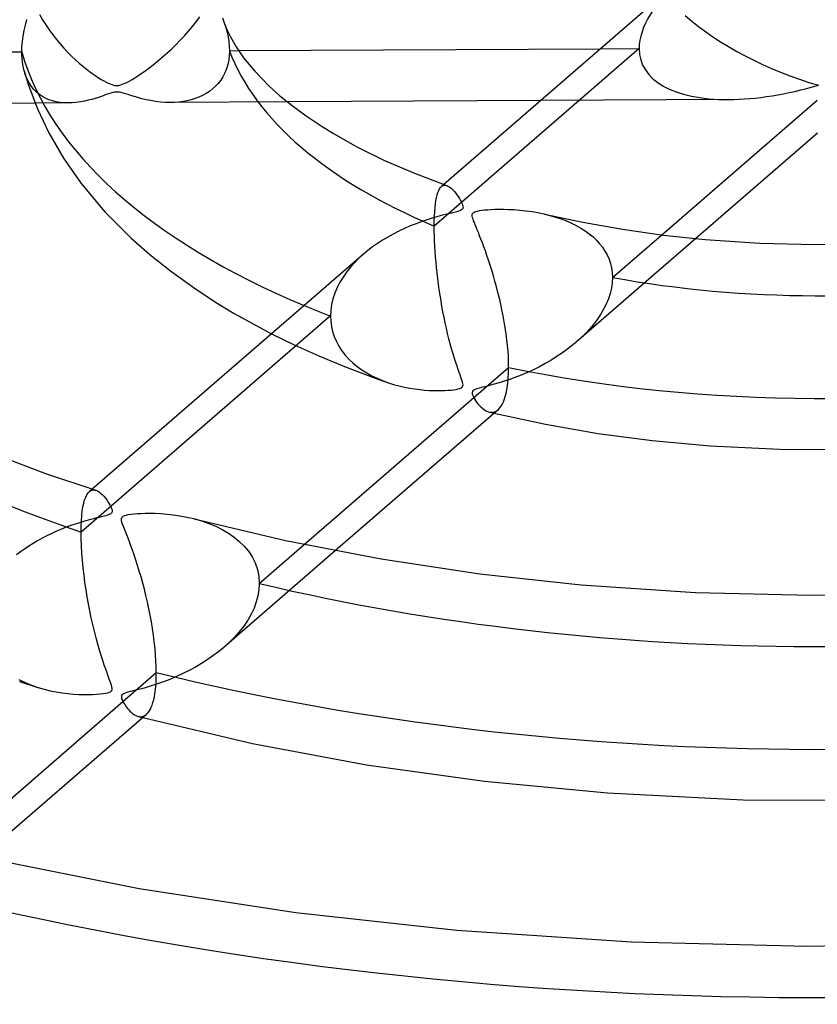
# Model space of a CAD drawing. Header units: millimetres. Extents: x -1077 to 1077, y -1167 to 1197.
# Tile 55 of 81: x -39 to 0, y 747 to 795. Entities that reach past the tile are written whole.
import ezdxf

# ---------------------------------------------------------------- set-up
doc = ezdxf.new("R2010")
doc.units = ezdxf.units.MM
doc.layers.add('HIDDEN', color=7, linetype='Continuous')
doc.layers.add('THICK', color=7, linetype='Continuous')

msp = doc.modelspace()

# ---------------------------------------------------------------- linework, layer by layer
at = {"layer": 'HIDDEN'}
for p, q in [((-37.862, 794.975), (-37.712, 794.721)), ((-37.712, 794.721), (-37.553, 794.473)), ((-30.425, 794.396), (-30.241, 794.626)), ((-30.241, 794.626), (-30.066, 794.86)), ((-37.553, 794.473), (-37.387, 794.231)), ((-37.387, 794.231), (-37.215, 793.995)), ((-30.813, 793.946), (-30.615, 794.169)), ((-30.615, 794.169), (-30.425, 794.396)), ((-28.878, 794.573), (-28.803, 794.346)), ((-28.803, 794.346), (-28.741, 794.118)), ((-28.741, 794.118), (-28.69, 793.891)), ((-37.215, 793.995), (-37.036, 793.767)), ((-37.036, 793.767), (-36.852, 793.545)), ((-31.226, 793.511), (-31.016, 793.726)), ((-31.016, 793.726), (-30.813, 793.946)), ((-28.69, 793.891), (-28.654, 793.664)), ((-28.654, 793.664), (-28.631, 793.439)), ((-36.852, 793.545), (-36.666, 793.335)), ((-36.666, 793.335), (-36.48, 793.137)), ((-31.662, 793.096), (-31.442, 793.301)), ((-31.442, 793.301), (-31.226, 793.511)), ((-28.623, 793.219), (-28.633, 792.984)), ((-28.631, 793.439), (-28.623, 793.219)), ((-28.623, 793.219), (-28.182, 793.221)), ((-8.713, 793.323), (-18.669, 784.701)), ((-10.589, 793.313), (-8.713, 793.323)), ((-36.48, 793.137), (-36.295, 792.952)), ((-36.295, 792.952), (-36.112, 792.779)), ((-36.112, 792.779), (-35.933, 792.619)), ((-32.333, 792.53), (-32.114, 792.705)), ((-32.114, 792.705), (-31.887, 792.897)), ((-31.887, 792.897), (-31.662, 793.096)), ((-28.66, 792.758), (-28.705, 792.541)), ((-28.633, 792.984), (-28.66, 792.758)), ((-38.531, 792.031), (-38.6, 792.246)), ((-35.933, 792.619), (-35.758, 792.47)), ((-35.758, 792.47), (-35.589, 792.334)), ((-35.589, 792.334), (-35.426, 792.209)), ((-35.426, 792.209), (-35.271, 792.097)), ((-32.911, 792.107), (-32.732, 792.231)), ((-32.732, 792.231), (-32.539, 792.372)), ((-32.539, 792.372), (-32.333, 792.53)), ((-28.768, 792.333), (-28.847, 792.138)), ((-28.705, 792.541), (-28.768, 792.333)), ((-38.449, 791.832), (-38.531, 792.031)), ((-38.353, 791.651), (-38.449, 791.832)), ((-35.271, 792.097), (-35.124, 791.996)), ((-35.124, 791.996), (-34.986, 791.906)), ((-34.986, 791.906), (-34.858, 791.827)), ((-34.858, 791.827), (-34.736, 791.757)), ((-34.736, 791.757), (-34.622, 791.695)), ((-33.587, 791.695), (-33.473, 791.756)), ((-33.473, 791.756), (-33.351, 791.826)), ((-33.351, 791.826), (-33.22, 791.905)), ((-33.22, 791.905), (-33.074, 791.998)), ((-33.074, 791.998), (-32.911, 792.107)), ((-29.05, 791.788), (-29.171, 791.632)), ((-28.941, 791.957), (-29.05, 791.788)), ((-28.847, 792.138), (-28.941, 791.957)), ((-38.246, 791.487), (-38.353, 791.651)), ((-38.127, 791.34), (-38.246, 791.487)), ((-37.999, 791.209), (-38.127, 791.34)), ((-34.622, 791.695), (-34.516, 791.643)), ((-34.516, 791.643), (-34.42, 791.601)), ((-34.42, 791.601), (-34.337, 791.57)), ((-34.337, 791.57), (-34.264, 791.548)), ((-34.264, 791.548), (-34.198, 791.535)), ((-34.198, 791.535), (-34.136, 791.528)), ((-34.136, 791.528), (-34.074, 791.527)), ((-34.074, 791.527), (-34.011, 791.534)), ((-34.011, 791.534), (-33.945, 791.548)), ((-33.945, 791.548), (-33.872, 791.569)), ((-33.872, 791.569), (-33.788, 791.601)), ((-33.788, 791.601), (-33.692, 791.643)), ((-33.692, 791.643), (-33.587, 791.695)), ((-29.448, 791.359), (-29.601, 791.242)), ((-29.304, 791.489), (-29.448, 791.359)), ((-29.171, 791.632), (-29.304, 791.489)), ((-37.861, 791.093), (-37.999, 791.209)), ((-37.715, 790.993), (-37.861, 791.093)), ((-37.561, 790.908), (-37.715, 790.993)), ((-37.398, 790.836), (-37.561, 790.908)), ((-37.227, 790.778), (-37.398, 790.836)), ((-37.047, 790.733), (-37.227, 790.778)), ((-35.488, 790.809), (-35.674, 790.767)), ((-35.312, 790.855), (-35.488, 790.809)), ((-35.146, 790.904), (-35.312, 790.855)), ((-34.991, 790.952), (-35.146, 790.904)), ((-34.85, 791), (-34.991, 790.952)), ((-34.723, 791.044), (-34.85, 791)), ((-34.609, 791.084), (-34.723, 791.044)), ((-34.5, 791.122), (-34.609, 791.084)), ((-34.395, 791.156), (-34.5, 791.122)), ((-34.297, 791.183), (-34.395, 791.156)), ((-34.211, 791.201), (-34.297, 791.183)), ((-34.133, 791.209), (-34.211, 791.201)), ((-34.054, 791.21), (-34.133, 791.209)), ((-33.972, 791.201), (-34.054, 791.21)), ((-33.883, 791.184), (-33.972, 791.201)), ((-33.785, 791.158), (-33.883, 791.184)), ((-33.676, 791.126), (-33.785, 791.158)), ((-33.554, 791.087), (-33.676, 791.126)), ((-33.412, 791.041), (-33.554, 791.087)), ((-33.252, 790.991), (-33.412, 791.041)), ((-33.074, 790.939), (-33.252, 790.991)), ((-32.88, 790.886), (-33.074, 790.939)), ((-32.671, 790.837), (-32.88, 790.886)), ((-32.449, 790.792), (-32.671, 790.837)), ((-32.216, 790.754), (-32.449, 790.792)), ((-30.674, 790.789), (-30.877, 790.751)), ((-30.479, 790.837), (-30.674, 790.789)), ((-30.29, 790.895), (-30.479, 790.837)), ((-30.109, 790.964), (-30.29, 790.895)), ((-29.933, 791.045), (-30.109, 790.964)), ((-29.763, 791.137), (-29.933, 791.045)), ((-29.601, 791.242), (-29.763, 791.137)), ((-4.356, 790.846), (-13.493, 790.798)), ((-36.466, 790.678), (-38.069, 790.669)), ((-36.86, 790.701), (-37.047, 790.733)), ((-36.665, 790.683), (-36.86, 790.701)), ((-36.463, 790.678), (-36.665, 790.683)), ((-36.269, 790.685), (-36.463, 790.678)), ((-36.068, 790.703), (-36.269, 790.685)), ((-35.868, 790.731), (-36.068, 790.703)), ((-35.674, 790.767), (-35.868, 790.731)), ((-31.981, 790.726), (-32.216, 790.754)), ((-31.751, 790.71), (-31.981, 790.726)), ((-31.526, 790.704), (-31.751, 790.71)), ((-31.303, 790.709), (-31.526, 790.704)), ((-25.805, 790.734), (-31.493, 790.704)), ((-31.087, 790.725), (-31.303, 790.709)), ((-30.877, 790.751), (-31.087, 790.725)), ((-18.454, 786.426), (-18.412, 786.505)), ((-18.412, 786.505), (-18.367, 786.569)), ((-18.367, 786.569), (-18.32, 786.618)), ((-18.206, 786.716), (-18.322, 786.616)), ((-18.32, 786.618), (-18.278, 786.647)), ((-18.278, 786.647), (-18.235, 786.668)), ((-18.235, 786.668), (-18.189, 786.679)), ((-18.189, 786.679), (-18.141, 786.681)), ((-18.141, 786.681), (-18.091, 786.674)), ((-18.091, 786.674), (-18.038, 786.657)), ((-18.588, 785.943), (-18.56, 786.09)), ((-18.56, 786.09), (-18.528, 786.219)), ((-18.528, 786.219), (-18.492, 786.331)), ((-18.492, 786.331), (-18.454, 786.426)), ((-18.648, 785.395), (-18.632, 785.596)), ((-18.632, 785.596), (-18.612, 785.779)), ((-18.612, 785.779), (-18.588, 785.943)), ((-18.667, 784.946), (-18.66, 785.178)), ((-18.66, 785.178), (-18.648, 785.395)), ((-13.338, 785.29), (-13.052, 785.218)), ((-13.052, 785.218), (-12.775, 785.137)), ((-12.775, 785.137), (-12.508, 785.047)), ((-12.508, 785.047), (-12.25, 784.948)), ((-18.669, 784.701), (-18.667, 784.946)), ((-18.667, 784.467), (-18.669, 784.701)), ((-12.25, 784.948), (-12.004, 784.84)), ((-12.004, 784.84), (-11.768, 784.722)), ((-11.768, 784.722), (-11.545, 784.596)), ((-11.545, 784.596), (-11.334, 784.462)), ((-18.661, 784.223), (-18.667, 784.467)), ((-18.652, 783.974), (-18.661, 784.223)), ((-5.96, 784.092), (-11.776, 779.056)), ((-11.334, 784.462), (-11.137, 784.319)), ((-11.137, 784.319), (-10.954, 784.168)), ((-10.954, 784.168), (-10.786, 784.009)), ((-10.009, 782.201), (-7.614, 784.275)), ((-18.639, 783.721), (-18.652, 783.974)), ((-18.623, 783.466), (-18.639, 783.721)), ((-10.786, 784.009), (-10.632, 783.843)), ((-10.632, 783.843), (-10.494, 783.668)), ((-10.494, 783.668), (-10.372, 783.485)), ((-22.333, 783.133), (-22.547, 782.918)), ((-22.108, 783.337), (-22.333, 783.133)), ((-18.604, 783.207), (-18.623, 783.466)), ((-18.582, 782.947), (-18.604, 783.207)), ((-10.372, 783.485), (-10.266, 783.294)), ((-10.266, 783.294), (-10.176, 783.093)), ((-22.748, 782.695), (-22.934, 782.461)), ((-22.547, 782.918), (-22.748, 782.695)), ((-18.557, 782.685), (-18.582, 782.947)), ((-18.529, 782.419), (-18.557, 782.685)), ((-10.176, 783.093), (-10.104, 782.883)), ((-10.104, 782.883), (-10.052, 782.663)), ((-10.052, 782.663), (-10.019, 782.435)), ((-23.105, 782.219), (-23.258, 781.968)), ((-22.934, 782.461), (-23.105, 782.219)), ((-18.498, 782.152), (-18.529, 782.419)), ((-10.009, 782.201), (-10.021, 781.947)), ((-10.019, 782.435), (-10.009, 782.201)), ((-23.392, 781.708), (-23.505, 781.441)), ((-23.258, 781.968), (-23.392, 781.708)), ((-18.464, 781.882), (-18.498, 782.152)), ((-18.426, 781.612), (-18.464, 781.882)), ((-10.058, 781.689), (-10.12, 781.429)), ((-10.021, 781.947), (-10.058, 781.689)), ((-23.505, 781.441), (-23.595, 781.167)), ((-18.386, 781.34), (-18.426, 781.612)), ((-18.342, 781.069), (-18.386, 781.34)), ((-10.12, 781.429), (-10.205, 781.168)), ((-23.661, 780.889), (-23.701, 780.61)), ((-23.595, 781.167), (-23.661, 780.889)), ((-18.296, 780.798), (-18.342, 781.069)), ((-18.247, 780.528), (-18.296, 780.798)), ((-10.312, 780.91), (-10.44, 780.655)), ((-10.205, 781.168), (-10.312, 780.91)), ((-23.715, 780.331), (-35.836, 769.834)), ((-23.701, 780.61), (-23.715, 780.331)), ((-23.715, 780.331), (-23.703, 780.073)), ((-18.194, 780.261), (-18.247, 780.528)), ((-18.139, 779.996), (-18.194, 780.261)), ((-10.587, 780.406), (-10.752, 780.162)), ((-10.44, 780.655), (-10.587, 780.406)), ((-23.703, 780.073), (-23.668, 779.819)), ((-23.668, 779.819), (-23.61, 779.57)), ((-18.081, 779.734), (-18.139, 779.996)), ((-10.932, 779.924), (-11.127, 779.693)), ((-10.752, 780.162), (-10.932, 779.924)), ((-26.577, 779.467), (-25.451, 778.917)), ((-23.61, 779.57), (-23.529, 779.326)), ((-23.529, 779.326), (-23.426, 779.088)), ((-18.021, 779.475), (-18.081, 779.734)), ((-17.958, 779.221), (-18.021, 779.475)), ((-11.335, 779.47), (-11.555, 779.255)), ((-11.127, 779.693), (-11.335, 779.47)), ((-25.451, 778.917), (-24.28, 778.389)), ((-23.426, 779.088), (-23.302, 778.86)), ((-23.302, 778.86), (-23.158, 778.641)), ((-17.892, 778.971), (-17.958, 779.221)), ((-17.825, 778.726), (-17.892, 778.971)), ((-12.01, 778.861), (-12.243, 778.681)), ((-11.785, 779.048), (-12.01, 778.861)), ((-11.555, 779.255), (-11.785, 779.048)), ((-24.28, 778.389), (-23.033, 777.874)), ((-23.158, 778.641), (-22.996, 778.433)), ((-22.996, 778.433), (-22.817, 778.236)), ((-17.755, 778.488), (-17.825, 778.726)), ((-17.687, 778.268), (-17.755, 778.488)), ((-12.739, 778.337), (-13.002, 778.174)), ((-12.486, 778.507), (-12.739, 778.337)), ((-12.243, 778.681), (-12.486, 778.507)), ((-23.033, 777.874), (-21.54, 777.312)), ((-22.817, 778.236), (-22.621, 778.05)), ((-22.621, 778.05), (-22.411, 777.876)), ((-22.411, 777.876), (-22.187, 777.714)), ((-17.623, 778.069), (-17.687, 778.268)), ((-17.562, 777.889), (-17.623, 778.069)), ((-17.506, 777.729), (-17.562, 777.889)), ((-13.555, 777.865), (-13.845, 777.721)), ((-13.274, 778.016), (-13.555, 777.865)), ((-13.002, 778.174), (-13.274, 778.016)), ((-22.187, 777.714), (-21.951, 777.564)), ((-21.951, 777.564), (-21.704, 777.427)), ((-21.704, 777.427), (-21.447, 777.302)), ((-17.456, 777.588), (-17.506, 777.729)), ((-17.412, 777.465), (-17.456, 777.588)), ((-17.374, 777.36), (-17.412, 777.465)), ((-14.447, 777.455), (-14.755, 777.335)), ((-14.142, 777.584), (-14.447, 777.455)), ((-13.845, 777.721), (-14.142, 777.584)), ((-21.54, 777.312), (-21.136, 777.167)), ((-21.447, 777.302), (-21.181, 777.189)), ((-21.181, 777.189), (-20.908, 777.088)), ((-21.136, 777.167), (-20.919, 777.092)), ((-20.908, 777.088), (-20.644, 777.005)), ((-20.644, 777.005), (-20.381, 776.933)), ((-20.381, 776.933), (-20.121, 776.874)), ((-17.34, 777.264), (-17.374, 777.36)), ((-17.312, 777.178), (-17.34, 777.264)), ((-17.291, 777.102), (-17.312, 777.178)), ((-17.312, 776.872), (-17.29, 776.902)), ((-17.277, 777.037), (-17.291, 777.102)), ((-17.29, 776.902), (-17.277, 776.939)), ((-17.272, 776.982), (-17.277, 777.037)), ((-17.277, 776.939), (-17.272, 776.982)), ((-16.032, 776.939), (-16.214, 776.892)), ((-15.821, 776.995), (-16.032, 776.939)), ((-15.586, 777.061), (-15.821, 776.995)), ((-15.328, 777.14), (-15.586, 777.061)), ((-15.05, 777.23), (-15.328, 777.14)), ((-14.755, 777.335), (-15.05, 777.23)), ((-20.121, 776.874), (-19.865, 776.824)), ((-19.865, 776.824), (-19.615, 776.785)), ((-19.615, 776.785), (-19.372, 776.754)), ((-19.372, 776.754), (-19.138, 776.732)), ((-19.138, 776.732), (-18.914, 776.717)), ((-18.914, 776.717), (-18.702, 776.708)), ((-18.702, 776.708), (-18.503, 776.705)), ((-18.503, 776.705), (-18.318, 776.707)), ((-18.318, 776.707), (-18.149, 776.712)), ((-18.149, 776.712), (-17.99, 776.721)), ((-17.99, 776.721), (-17.845, 776.733)), ((-17.845, 776.733), (-17.715, 776.748)), ((-17.715, 776.748), (-17.603, 776.765)), ((-17.603, 776.765), (-17.512, 776.783)), ((-17.512, 776.783), (-17.441, 776.802)), ((-17.441, 776.802), (-17.387, 776.822)), ((-17.387, 776.822), (-17.344, 776.845)), ((-17.344, 776.845), (-17.312, 776.872)), ((-16.814, 776.652), (-16.825, 776.608)), ((-16.825, 776.608), (-16.822, 776.555)), ((-16.822, 776.555), (-16.806, 776.495)), ((-16.789, 776.69), (-16.814, 776.652)), ((-16.806, 776.495), (-16.782, 776.433)), ((-16.747, 776.724), (-16.789, 776.69)), ((-16.782, 776.433), (-16.751, 776.369)), ((-16.685, 776.756), (-16.747, 776.724)), ((-16.602, 776.787), (-16.685, 776.756)), ((-16.495, 776.819), (-16.602, 776.787)), ((-16.367, 776.853), (-16.495, 776.819)), ((-16.214, 776.892), (-16.367, 776.853)), ((-16.751, 776.369), (-16.711, 776.3)), ((-16.711, 776.3), (-16.664, 776.224)), ((-16.664, 776.224), (-16.609, 776.146)), ((-16.609, 776.146), (-16.548, 776.067)), ((-16.548, 776.067), (-16.48, 775.989)), ((-16.48, 775.989), (-16.407, 775.913)), ((-16.407, 775.913), (-16.329, 775.844)), ((-16.329, 775.844), (-16.247, 775.781)), ((-16.247, 775.781), (-16.163, 775.729)), ((-16.163, 775.729), (-16.08, 775.69)), ((-16.08, 775.69), (-15.999, 775.664)), ((-15.999, 775.664), (-15.922, 775.651)), ((-15.998, 775.664), (-15.958, 775.655)), ((-15.958, 775.655), (-15.919, 775.645)), ((-15.922, 775.651), (-15.846, 775.651)), ((-15.919, 775.645), (-15.879, 775.635)), ((-15.879, 775.635), (-15.839, 775.626)), ((-15.846, 775.651), (-15.773, 775.663)), ((-15.839, 775.626), (-15.799, 775.616)), ((-15.799, 775.616), (-15.759, 775.607)), ((-15.773, 775.663), (-15.702, 775.687)), ((-15.702, 775.687), (-15.633, 775.724)), ((-15.633, 775.724), (-15.567, 775.773)), ((-35.611, 771.533), (-35.556, 771.643)), ((-35.556, 771.643), (-35.496, 771.732)), ((-35.496, 771.732), (-35.431, 771.799)), ((-35.295, 771.917), (-35.434, 771.796)), ((-35.431, 771.799), (-35.382, 771.834)), ((-35.382, 771.834), (-35.332, 771.859)), ((-35.332, 771.859), (-35.279, 771.873)), ((-35.279, 771.873), (-35.225, 771.878)), ((-35.225, 771.878), (-35.169, 771.873)), ((-35.169, 771.873), (-35.112, 771.859)), ((-35.745, 771.062), (-35.706, 771.243)), ((-35.706, 771.243), (-35.661, 771.4)), ((-35.661, 771.4), (-35.611, 771.533)), ((-35.803, 770.632), (-35.777, 770.858)), ((-35.777, 770.858), (-35.745, 771.062)), ((-35.832, 770.118), (-35.821, 770.385)), ((-35.821, 770.385), (-35.803, 770.632)), ((-30.36, 770.483), (-29.988, 770.377)), ((-29.988, 770.377), (-29.632, 770.253)), ((-29.632, 770.253), (-29.293, 770.112)), ((-35.836, 769.834), (-35.832, 770.118)), ((-35.832, 769.502), (-35.836, 769.834)), ((-29.293, 770.112), (-28.974, 769.953)), ((-28.974, 769.953), (-28.675, 769.779)), ((-28.675, 769.779), (-28.399, 769.587)), ((-35.818, 769.159), (-35.832, 769.502)), ((-28.399, 769.587), (-28.145, 769.378)), ((-28.145, 769.378), (-27.912, 769.149)), ((-35.797, 768.806), (-35.818, 769.159)), ((-35.768, 768.448), (-35.797, 768.806)), ((-23.47, 768.929), (-28.888, 764.237)), ((-27.912, 769.149), (-27.704, 768.898)), ((-27.704, 768.898), (-27.524, 768.624)), ((-27.176, 767.334), (-24.986, 769.23)), ((-35.733, 768.089), (-35.768, 768.448)), ((-27.524, 768.624), (-27.377, 768.329)), ((-27.377, 768.329), (-27.267, 768.014)), ((-35.692, 767.731), (-35.733, 768.089)), ((-27.267, 768.014), (-27.199, 767.682)), ((-35.645, 767.378), (-35.692, 767.731)), ((-35.593, 767.029), (-35.645, 767.378)), ((-27.199, 767.682), (-27.176, 767.334)), ((-27.176, 767.334), (-27.192, 767.039)), ((-35.537, 766.686), (-35.593, 767.029)), ((-27.192, 767.039), (-27.24, 766.74)), ((-35.476, 766.345), (-35.537, 766.686)), ((-27.32, 766.44), (-27.431, 766.14)), ((-27.24, 766.74), (-27.32, 766.44)), ((-35.411, 766.005), (-35.476, 766.345)), ((-35.341, 765.669), (-35.411, 766.005)), ((-27.431, 766.14), (-27.571, 765.843)), ((-35.266, 765.337), (-35.341, 765.669)), ((-27.738, 765.551), (-27.929, 765.267)), ((-27.571, 765.843), (-27.738, 765.551)), ((-35.188, 765.009), (-35.266, 765.337)), ((-35.106, 764.687), (-35.188, 765.009)), ((-28.144, 764.991), (-28.378, 764.726)), ((-27.929, 765.267), (-28.144, 764.991)), ((-35.022, 764.378), (-35.106, 764.687)), ((-28.632, 764.47), (-28.902, 764.224)), ((-28.378, 764.726), (-28.632, 764.47)), ((-34.939, 764.091), (-35.022, 764.378)), ((-34.858, 763.826), (-34.939, 764.091)), ((-29.158, 764.014), (-29.424, 763.812)), ((-28.902, 764.224), (-29.158, 764.014)), ((-34.78, 763.584), (-34.858, 763.826)), ((-34.706, 763.363), (-34.78, 763.584)), ((-29.7, 763.621), (-29.985, 763.439)), ((-29.424, 763.812), (-29.7, 763.621)), ((-34.636, 763.163), (-34.706, 763.363)), ((-34.572, 762.985), (-34.636, 763.163)), ((-30.577, 763.105), (-30.883, 762.952)), ((-30.277, 763.267), (-30.577, 763.105)), ((-29.985, 763.439), (-30.277, 763.267)), ((-38.859, 762.662), (-38.559, 762.519)), ((-38.827, 762.57), (-37.931, 762.282)), ((-34.514, 762.828), (-34.572, 762.985)), ((-34.463, 762.692), (-34.514, 762.828)), ((-34.421, 762.577), (-34.463, 762.692)), ((-34.385, 762.477), (-34.421, 762.577)), ((-31.837, 762.552), (-32.163, 762.439)), ((-31.514, 762.676), (-31.837, 762.552)), ((-31.196, 762.809), (-31.514, 762.676)), ((-30.883, 762.952), (-31.196, 762.809)), ((-38.559, 762.519), (-38.248, 762.392)), ((-38.248, 762.392), (-37.926, 762.281)), ((-37.926, 762.281), (-37.628, 762.194)), ((-37.628, 762.194), (-37.331, 762.122)), ((-37.331, 762.122), (-37.039, 762.064)), ((-34.46, 762.047), (-34.406, 762.072)), ((-34.406, 762.072), (-34.366, 762.101)), ((-34.356, 762.386), (-34.385, 762.477)), ((-34.366, 762.101), (-34.34, 762.136)), ((-34.334, 762.305), (-34.356, 762.386)), ((-34.34, 762.136), (-34.326, 762.18)), ((-34.324, 762.235), (-34.334, 762.305)), ((-34.326, 762.18), (-34.324, 762.235)), ((-33.429, 762.083), (-33.562, 762.048)), ((-33.249, 762.129), (-33.429, 762.083)), ((-33.027, 762.186), (-33.249, 762.129)), ((-32.768, 762.255), (-33.027, 762.186)), ((-32.478, 762.339), (-32.768, 762.255)), ((-32.163, 762.439), (-32.478, 762.339)), ((-37.039, 762.064), (-36.753, 762.018)), ((-36.753, 762.018), (-36.475, 761.984)), ((-36.475, 761.984), (-36.207, 761.96)), ((-36.207, 761.96), (-35.952, 761.944)), ((-35.952, 761.944), (-35.71, 761.937)), ((-35.71, 761.937), (-35.484, 761.936)), ((-35.484, 761.936), (-35.276, 761.941)), ((-35.276, 761.941), (-35.083, 761.951)), ((-35.083, 761.951), (-34.909, 761.965)), ((-34.909, 761.965), (-34.757, 761.983)), ((-34.757, 761.983), (-34.631, 762.002)), ((-34.631, 762.002), (-34.533, 762.024)), ((-34.533, 762.024), (-34.46, 762.047)), ((-33.874, 761.856), (-33.876, 761.817)), ((-33.876, 761.817), (-33.869, 761.773)), ((-33.863, 761.889), (-33.874, 761.856)), ((-33.869, 761.773), (-33.856, 761.725)), ((-33.844, 761.919), (-33.863, 761.889)), ((-33.856, 761.725), (-33.837, 761.675)), ((-33.815, 761.946), (-33.844, 761.919)), ((-33.837, 761.675), (-33.813, 761.624)), ((-33.775, 761.971), (-33.815, 761.946)), ((-33.813, 761.624), (-33.786, 761.571)), ((-33.724, 761.995), (-33.775, 761.971)), ((-33.657, 762.019), (-33.724, 761.995)), ((-33.562, 762.048), (-33.657, 762.019)), ((-33.786, 761.571), (-33.753, 761.514)), ((-33.753, 761.514), (-33.715, 761.453)), ((-33.715, 761.453), (-33.673, 761.39)), ((-33.673, 761.39), (-33.626, 761.325)), ((-33.626, 761.325), (-33.575, 761.26)), ((-33.575, 761.26), (-33.52, 761.197)), ((-33.52, 761.197), (-33.462, 761.135)), ((-33.462, 761.135), (-33.401, 761.077)), ((-33.401, 761.077), (-33.338, 761.023)), ((-33.338, 761.023), (-33.272, 760.975)), ((-33.272, 760.975), (-33.205, 760.934)), ((-33.205, 760.934), (-33.14, 760.902)), ((-33.14, 760.902), (-33.076, 760.879)), ((-33.076, 760.879), (-33.003, 760.863)), ((-33.061, 760.874), (-33.023, 760.865)), ((-33.023, 760.865), (-32.986, 760.855)), ((-33.003, 760.863), (-32.933, 760.858)), ((-32.986, 760.855), (-32.949, 760.845)), ((-32.949, 760.845), (-32.912, 760.835)), ((-32.933, 760.858), (-32.865, 760.866)), ((-32.912, 760.835), (-32.875, 760.826)), ((-32.875, 760.826), (-32.838, 760.816)), ((-32.865, 760.866), (-32.798, 760.885)), ((-32.798, 760.885), (-32.734, 760.916)), ((-32.734, 760.916), (-32.672, 760.959))]:
    msp.add_line(p, q, dxfattribs=at)
for centre, major_axis, ratio, start_param, end_param in [((0, 795.869), (-8.592, -3.229), 0.447798, -0.882158, -0.166725), ((0, 795.877), (-682, 0), 0.5, 0, 2.617994), ((0, 795.869), (8.382, -3.158), 0.459113, -2.263844, -1.399535), ((0, 795.869), (-29.11, 0), 0.5, 0.18309, 0.874579), ((0, 795.869), (-8.592, -3.229), 0.447798, -0.166725, 0.880527), ((0, 795.869), (-63.21, 0), 0.5, 0.089656, 0.968013), ((0, 795.869), (-8.592, -3.229), 0.447798, 0.880527, 1.404072), ((0, 795.869), (-29.11, 0), 0.5, 1.219816, 1.911305), ((0, 795.869), (39.09, 0), 0.5, -2.264422, -2.222656), ((0, 795.869), (-63.21, 0), 0.5, 1.126382, 2.004739), ((0, 795.869), (-97.31, 0), 0.5, 1.098602, 2.032518)]:
    msp.add_ellipse(centre, major_axis=major_axis, ratio=ratio, start_param=start_param, end_param=end_param, dxfattribs=at)
at = {"layer": 'THICK'}
for p, q in [((-6.586, 796.779), (-18.206, 786.716)), ((-38.543, 794.465), (-38.469, 794.737)), ((-28.968, 794.81), (-28.878, 794.573)), ((-38.652, 793.93), (-38.605, 794.195)), ((-38.605, 794.195), (-38.543, 794.465)), ((-28.876, 794.568), (-28.748, 794.243)), ((-28.748, 794.243), (-28.579, 793.888)), ((-38.707, 793.414), (-38.687, 793.669)), ((-38.687, 793.669), (-38.652, 793.93)), ((-28.579, 793.888), (-28.304, 793.409)), ((-62.878, 793.039), (-38.714, 793.166)), ((-38.714, 793.166), (-38.707, 793.414)), ((-38.711, 793.001), (-38.714, 793.166)), ((-28.304, 793.409), (-27.934, 792.872)), ((-28.182, 793.221), (-10.589, 793.313)), ((-38.701, 792.84), (-38.711, 793.001)), ((-38.685, 792.684), (-38.701, 792.84)), ((-38.663, 792.532), (-38.685, 792.684)), ((-27.934, 792.872), (-27.396, 792.22)), ((-38.634, 792.386), (-38.663, 792.532)), ((-38.6, 792.246), (-38.634, 792.386)), ((-38.6, 792.246), (-38.388, 791.542)), ((-27.396, 792.22), (-26.687, 791.496)), ((-38.388, 791.542), (-37.954, 790.387)), ((-26.687, 791.496), (-26.168, 791.033)), ((-26.168, 791.033), (-25.573, 790.551)), ((-13.493, 790.798), (-25.805, 790.734)), ((-7.614, 784.275), (-0.053, 790.823)), ((-38.069, 790.669), (-62.036, 790.544)), ((-37.954, 790.387), (-37.406, 789.23)), ((-25.573, 790.551), (-24.894, 790.051)), ((-24.894, 790.051), (-24.126, 789.539)), ((-24.126, 789.539), (-23.561, 789.192)), ((-37.406, 789.23), (-36.692, 788)), ((-23.561, 789.192), (-22.393, 788.539)), ((-0.04, 789.22), (-5.96, 784.092)), ((-22.393, 788.539), (-21.083, 787.892)), ((-36.692, 788), (-35.825, 786.761)), ((-21.083, 787.892), (-19.634, 787.263)), ((-19.634, 787.263), (-18.052, 786.662)), ((-35.825, 786.761), (-34.678, 785.394)), ((-18.038, 786.657), (-17.978, 786.628)), ((-17.978, 786.628), (-17.914, 786.587)), ((-17.914, 786.587), (-17.848, 786.535)), ((-17.848, 786.535), (-17.78, 786.471)), ((-17.78, 786.471), (-17.709, 786.395)), ((-17.709, 786.395), (-17.638, 786.31)), ((-17.638, 786.31), (-17.57, 786.22)), ((-17.57, 786.22), (-17.506, 786.128)), ((-17.506, 786.128), (-17.448, 786.036)), ((-17.448, 786.036), (-17.396, 785.947)), ((-17.396, 785.947), (-17.352, 785.864)), ((-17.352, 785.864), (-17.317, 785.787)), ((-17.305, 785.522), (-17.345, 785.488)), ((-17.317, 785.787), (-17.292, 785.72)), ((-17.282, 785.561), (-17.305, 785.522)), ((-17.292, 785.72), (-17.277, 785.66)), ((-17.273, 785.607), (-17.282, 785.561)), ((-17.277, 785.66), (-17.273, 785.607)), ((-15.912, 785.504), (-15.734, 785.512)), ((-15.734, 785.512), (-15.531, 785.517)), ((-15.531, 785.517), (-15.307, 785.517)), ((-15.307, 785.517), (-15.061, 785.511)), ((-15.061, 785.511), (-14.797, 785.498)), ((-34.678, 785.394), (-33.403, 784.114)), ((-18.775, 785.08), (-19.019, 785.003)), ((-18.547, 785.146), (-18.775, 785.08)), ((-18.337, 785.204), (-18.547, 785.146)), ((-18.148, 785.253), (-18.337, 785.204)), ((-17.981, 785.294), (-18.148, 785.253)), ((-17.836, 785.33), (-17.981, 785.294)), ((-17.701, 785.363), (-17.836, 785.33)), ((-17.579, 785.396), (-17.701, 785.363)), ((-17.477, 785.427), (-17.579, 785.396)), ((-17.4, 785.457), (-17.477, 785.427)), ((-17.345, 785.488), (-17.4, 785.457)), ((-16.825, 785.232), (-16.82, 785.274)), ((-16.821, 785.181), (-16.825, 785.232)), ((-16.808, 785.118), (-16.821, 785.181)), ((-16.82, 785.274), (-16.807, 785.308)), ((-16.786, 785.043), (-16.808, 785.118)), ((-16.807, 785.308), (-16.784, 785.338)), ((-16.757, 784.959), (-16.786, 785.043)), ((-16.784, 785.338), (-16.751, 785.364)), ((-16.751, 785.364), (-16.706, 785.387)), ((-16.706, 785.387), (-16.647, 785.409)), ((-16.647, 785.409), (-16.571, 785.428)), ((-16.571, 785.428), (-16.474, 785.447)), ((-16.474, 785.447), (-16.357, 785.465)), ((-16.357, 785.465), (-16.223, 785.48)), ((-16.223, 785.48), (-16.074, 785.493)), ((-16.074, 785.493), (-15.912, 785.504)), ((-14.797, 785.498), (-14.516, 785.476)), ((-14.516, 785.476), (-14.22, 785.444)), ((-14.22, 785.444), (-13.919, 785.402)), ((-13.919, 785.402), (-13.625, 785.35)), ((-13.625, 785.35), (-13.338, 785.29)), ((-13.312, 785.284), (-11.451, 784.885)), ((-20.12, 784.579), (-20.398, 784.448)), ((-19.834, 784.703), (-20.12, 784.579)), ((-19.551, 784.815), (-19.834, 784.703)), ((-19.279, 784.915), (-19.551, 784.815)), ((-19.019, 785.003), (-19.279, 784.915)), ((-16.721, 784.865), (-16.757, 784.959)), ((-16.68, 784.762), (-16.721, 784.865)), ((-16.634, 784.648), (-16.68, 784.762)), ((-16.582, 784.521), (-16.634, 784.648)), ((-11.451, 784.885), (-9.519, 784.544)), ((-33.403, 784.114), (-32.494, 783.312)), ((-20.931, 784.165), (-21.185, 784.013)), ((-20.668, 784.31), (-20.931, 784.165)), ((-20.398, 784.448), (-20.668, 784.31)), ((-16.526, 784.381), (-16.582, 784.521)), ((-16.465, 784.228), (-16.526, 784.381)), ((-16.4, 784.063), (-16.465, 784.228)), ((-9.519, 784.544), (-7.53, 784.264)), ((-7.53, 784.264), (-5.496, 784.05)), ((-21.666, 783.688), (-21.892, 783.516)), ((-21.43, 783.854), (-21.666, 783.688)), ((-21.185, 784.013), (-21.43, 783.854)), ((-16.332, 783.884), (-16.4, 784.063)), ((-16.26, 783.693), (-16.332, 783.884)), ((-16.186, 783.489), (-16.26, 783.693)), ((-5.496, 784.05), (-2.845, 783.873)), ((-2.845, 783.873), (-0.166, 783.809)), ((-0.166, 783.809), (2.514, 783.859)), ((-22.112, 783.334), (-35.295, 771.917)), ((-32.494, 783.312), (-31.496, 782.516)), ((-21.892, 783.516), (-22.108, 783.337)), ((-16.11, 783.272), (-16.186, 783.489)), ((-16.032, 783.043), (-16.11, 783.272)), ((-15.953, 782.8), (-16.032, 783.043)), ((-15.873, 782.548), (-15.953, 782.8)), ((-31.496, 782.516), (-30.395, 781.722)), ((-15.795, 782.288), (-15.873, 782.548)), ((-15.719, 782.023), (-15.795, 782.288)), ((-30.395, 781.722), (-29.307, 781.008)), ((-15.645, 781.752), (-15.719, 782.023)), ((-15.574, 781.477), (-15.645, 781.752)), ((-15.505, 781.197), (-15.574, 781.477)), ((-29.307, 781.008), (-28.395, 780.458)), ((-15.44, 780.912), (-15.505, 781.197)), ((-15.378, 780.625), (-15.44, 780.912)), ((-28.395, 780.458), (-26.577, 779.467)), ((-15.32, 780.336), (-15.378, 780.625)), ((-15.267, 780.046), (-15.32, 780.336)), ((-15.22, 779.755), (-15.267, 780.046)), ((-15.177, 779.466), (-15.22, 779.755)), ((-15.14, 779.178), (-15.177, 779.466)), ((-15.11, 778.894), (-15.14, 779.178)), ((-15.086, 778.617), (-15.11, 778.894)), ((-15.068, 778.347), (-15.086, 778.617)), ((-15.058, 778.085), (-15.068, 778.347)), ((-15.054, 777.831), (-15.058, 778.085)), ((-24.986, 769.23), (-15.054, 777.831)), ((-15.072, 777.305), (-15.059, 777.56)), ((-15.059, 777.56), (-15.054, 777.831)), ((-15.122, 776.845), (-15.093, 777.065)), ((-15.093, 777.065), (-15.072, 777.305)), ((-15.251, 776.301), (-15.202, 776.463)), ((-15.202, 776.463), (-15.159, 776.644)), ((-15.159, 776.644), (-15.122, 776.845)), ((-15.429, 775.931), (-15.365, 776.036)), ((-15.365, 776.036), (-15.306, 776.159)), ((-15.306, 776.159), (-15.251, 776.301)), ((-15.565, 775.774), (-23.47, 768.929)), ((-15.759, 775.607), (-13.269, 775.071)), ((-15.567, 775.773), (-15.496, 775.844)), ((-15.496, 775.844), (-15.429, 775.931)), ((-13.269, 775.071), (-10.702, 774.628)), ((-10.702, 774.628), (-8.073, 774.279)), ((-8.073, 774.279), (-5.26, 774.02)), ((-40.986, 773.968), (-37.567, 772.68)), ((-5.26, 774.02), (-1.868, 773.853)), ((-1.868, 773.853), (1.461, 773.843)), ((-37.567, 772.68), (-35.116, 771.859)), ((-35.112, 771.859), (-35.039, 771.828)), ((-35.039, 771.828), (-34.963, 771.783)), ((-34.963, 771.783), (-34.886, 771.724)), ((-34.886, 771.724), (-34.807, 771.653)), ((-34.807, 771.653), (-34.727, 771.568)), ((-34.727, 771.568), (-34.646, 771.471)), ((-34.646, 771.471), (-34.568, 771.365)), ((-34.568, 771.365), (-34.497, 771.258)), ((-34.497, 771.258), (-34.435, 771.154)), ((-34.484, 770.677), (-34.553, 770.653)), ((-34.431, 770.701), (-34.484, 770.677)), ((-34.435, 771.154), (-34.385, 771.057)), ((-34.39, 770.725), (-34.431, 770.701)), ((-34.359, 770.752), (-34.39, 770.725)), ((-34.385, 771.057), (-34.35, 770.973)), ((-34.338, 770.781), (-34.359, 770.752)), ((-34.35, 770.973), (-34.33, 770.905)), ((-34.326, 770.814), (-34.338, 770.781)), ((-34.33, 770.905), (-34.323, 770.853)), ((-34.323, 770.853), (-34.326, 770.814)), ((-33.648, 770.656), (-33.54, 770.678)), ((-33.54, 770.678), (-33.408, 770.698)), ((-33.408, 770.698), (-33.26, 770.715)), ((-33.26, 770.715), (-33.1, 770.728)), ((-33.1, 770.728), (-32.923, 770.738)), ((-32.923, 770.738), (-32.718, 770.745)), ((-32.718, 770.745), (-32.486, 770.747)), ((-32.486, 770.747), (-32.232, 770.742)), ((-32.232, 770.742), (-31.957, 770.729)), ((-31.957, 770.729), (-31.663, 770.707)), ((-31.663, 770.707), (-31.354, 770.673)), ((-36.116, 770.218), (-36.33, 770.144)), ((-35.912, 770.284), (-36.116, 770.218)), ((-35.719, 770.342), (-35.912, 770.284)), ((-35.538, 770.394), (-35.719, 770.342)), ((-35.37, 770.44), (-35.538, 770.394)), ((-35.216, 770.48), (-35.37, 770.44)), ((-35.079, 770.515), (-35.216, 770.48)), ((-34.956, 770.546), (-35.079, 770.515)), ((-34.842, 770.574), (-34.956, 770.546)), ((-34.735, 770.601), (-34.842, 770.574)), ((-34.637, 770.627), (-34.735, 770.601)), ((-34.553, 770.653), (-34.637, 770.627)), ((-33.876, 770.454), (-33.872, 770.503)), ((-33.868, 770.391), (-33.876, 770.454)), ((-33.872, 770.503), (-33.857, 770.543)), ((-33.848, 770.312), (-33.868, 770.391)), ((-33.857, 770.543), (-33.829, 770.577)), ((-33.817, 770.217), (-33.848, 770.312)), ((-33.829, 770.577), (-33.788, 770.606)), ((-33.778, 770.109), (-33.817, 770.217)), ((-33.788, 770.606), (-33.729, 770.632)), ((-33.729, 770.632), (-33.648, 770.656)), ((-31.354, 770.673), (-31.032, 770.625)), ((-31.032, 770.625), (-30.7, 770.563)), ((-30.7, 770.563), (-30.36, 770.483)), ((-30.334, 770.477), (-25.895, 769.421)), ((-37.262, 769.764), (-37.497, 769.65)), ((-37.023, 769.871), (-37.262, 769.764)), ((-36.785, 769.971), (-37.023, 769.871)), ((-36.553, 770.062), (-36.785, 769.971)), ((-36.33, 770.144), (-36.553, 770.062)), ((-33.731, 769.988), (-33.778, 770.109)), ((-33.678, 769.854), (-33.731, 769.988)), ((-33.619, 769.704), (-33.678, 769.854)), ((-38.169, 769.28), (-38.381, 769.147)), ((-37.951, 769.409), (-38.169, 769.28)), ((-37.727, 769.532), (-37.951, 769.409)), ((-37.497, 769.65), (-37.727, 769.532)), ((-33.554, 769.538), (-33.619, 769.704)), ((-33.485, 769.356), (-33.554, 769.538)), ((-33.412, 769.159), (-33.485, 769.356)), ((-25.895, 769.421), (-21.258, 768.527)), ((-38.787, 768.865), (-38.979, 768.718)), ((-38.588, 769.008), (-38.787, 768.865)), ((-38.381, 769.147), (-38.588, 769.008)), ((-33.335, 768.946), (-33.412, 769.159)), ((-33.256, 768.717), (-33.335, 768.946)), ((-33.174, 768.473), (-33.256, 768.717)), ((-33.091, 768.213), (-33.174, 768.473)), ((-21.258, 768.527), (-16.457, 767.806)), ((-33.006, 767.937), (-33.091, 768.213)), ((-32.922, 767.649), (-33.006, 767.937)), ((-16.457, 767.806), (-11.53, 767.269)), ((-32.84, 767.353), (-32.922, 767.649)), ((-32.761, 767.05), (-32.84, 767.353)), ((-32.685, 766.742), (-32.761, 767.05)), ((-11.53, 767.269), (-5.966, 766.894)), ((-5.966, 766.894), (-0.345, 766.759)), ((-0.345, 766.759), (5.279, 766.865)), ((-32.612, 766.427), (-32.685, 766.742)), ((-32.543, 766.109), (-32.612, 766.427)), ((-32.479, 765.787), (-32.543, 766.109)), ((-32.419, 765.464), (-32.479, 765.787)), ((-32.365, 765.14), (-32.419, 765.464)), ((-32.318, 764.816), (-32.365, 765.14)), ((-32.276, 764.494), (-32.318, 764.816)), ((-32.242, 764.178), (-32.276, 764.494)), ((-32.214, 763.868), (-32.242, 764.178)), ((-32.195, 763.568), (-32.214, 763.868)), ((-32.183, 763.279), (-32.195, 763.568)), ((-32.179, 763.001), (-32.183, 763.279)), ((-42.135, 754.379), (-32.179, 763.001)), ((-32.204, 762.359), (-32.191, 762.562)), ((-32.191, 762.562), (-32.182, 762.776)), ((-32.182, 762.776), (-32.179, 763.001)), ((-32.247, 761.993), (-32.223, 762.169)), ((-32.223, 762.169), (-32.204, 762.359)), ((-32.343, 761.55), (-32.307, 761.684)), ((-32.307, 761.684), (-32.275, 761.831)), ((-32.275, 761.831), (-32.247, 761.993)), ((-32.567, 761.07), (-32.517, 761.142)), ((-32.517, 761.142), (-32.469, 761.225)), ((-32.469, 761.225), (-32.424, 761.321)), ((-32.424, 761.321), (-32.382, 761.429)), ((-32.382, 761.429), (-32.343, 761.55)), ((-32.66, 760.97), (-40.66, 754.042)), ((-32.838, 760.816), (-27.509, 759.561)), ((-32.672, 760.959), (-32.618, 761.009)), ((-32.618, 761.009), (-32.567, 761.07)), ((-27.509, 759.561), (-21.959, 758.526)), ((-21.959, 758.526), (-16.232, 757.723)), ((-16.232, 757.723), (-10.255, 757.154)), ((-10.255, 757.154), (-3.658, 756.826)), ((-3.658, 756.826), (2.897, 756.808)), ((-40.359, 753.975), (-33.011, 752.519)), ((-33.011, 752.519), (-25.394, 751.352)), ((-25.394, 751.352), (-17.568, 750.488)), ((-17.568, 750.488), (-9.088, 749.916)), ((-9.088, 749.916), (-0.524, 749.709)), ((-0.524, 749.709), (8.044, 749.871))]:
    msp.add_line(p, q, dxfattribs=at)
for centre, major_axis, start_param, end_param in [((0, 800.207), (732, 0), -3.141592, -0.523599), ((0, 800.207), (-677, 0), 0, 2.617994), ((0, 795.877), (-732, 0), 0, 2.617994), ((0, 795.869), (39.09, 0), -3.002859, -2.264422), ((0, 795.869), (39.09, 0), -1.966134, -1.185931), ((0, 795.869), (73.19, 0), -2.026027, -1.126038), ((0, 795.869), (107.29, 0), -2.047776, -1.104289)]:
    msp.add_ellipse(centre, major_axis=major_axis, ratio=0.5, start_param=start_param, end_param=end_param, dxfattribs=at)

doc.saveas('drawing.dxf')
